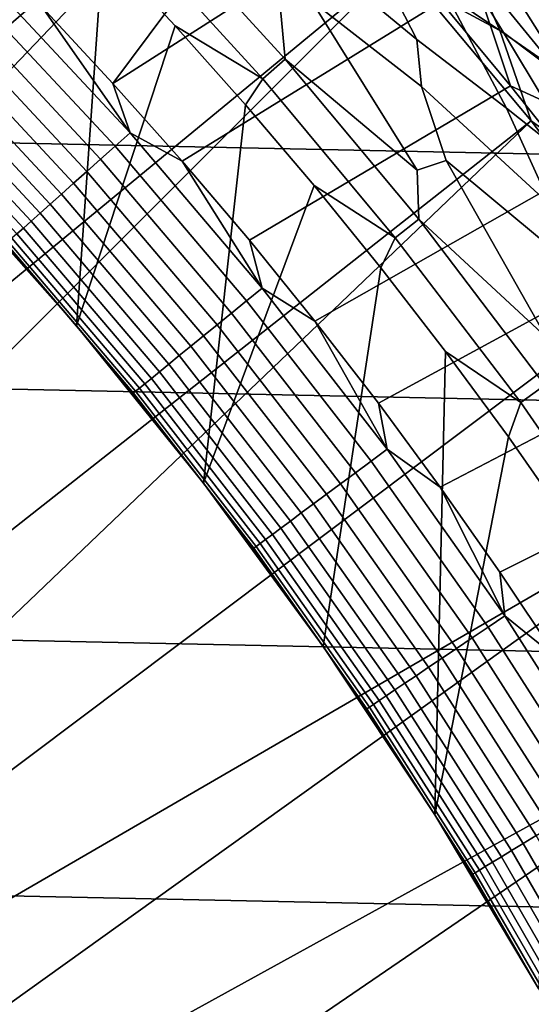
# Model space of a CAD drawing. Header units: metres. Extents: x -29 to 117, y -464 to 29.
# Tile 203 of 256: x 14.24 to 16.5, y 9.3 to 13.64. Entities that reach past the tile are written whole.
import ezdxf

# ---------------------------------------------------------------- set-up
doc = ezdxf.new("R2010")
doc.units = ezdxf.units.M
doc.layers.add('solid_24_501_056_XXX', color=7, linetype='CONTINUOUS')

msp = doc.modelspace()

# ---------------------------------------------------------------- linework, layer by layer
at = {"layer": 'solid_24_501_056_XXX'}
for points in [[(13.842729, 15.679258, 149.584457), (11.494632, 12.359744, 153.621323), (11.789934, 12.078381, 153.621323), (14.65399, 15.210876, 149.378677)], [(15.296427, 14.564667, 149.378677), (14.65399, 15.210876, 149.378677), (11.789934, 12.078381, 153.621323), (12.078351, 11.789965, 153.621323)], [(25.886116, 12.849844, -99.5), (-25.325327, 13.922554, -99.5), (-24.71983, 14.971294, -99.5), (25.325327, 13.922554, -99.5)], [(15.123408, 14.782781, 123.621208), (14.339425, 13.69179, 123.854294), (14.65186, 13.356916, 123.854294), (15.455997, 14.434688, 123.621208)], [(13.947304, 14.612073, 126.5), (14.281034, 14.286072, 126.5), (13.899022, 12.954418, 126.5)], [(15.296427, 14.564667, 149.378677), (12.078351, 11.789965, 153.621323), (12.359714, 11.494664, 153.621323)], [(15.910393, 13.891349, 149.378677), (15.296427, 14.564667, 149.378677), (12.359714, 11.494664, 153.621323), (12.633859, 11.192651, 153.621323)], [(15.780575, 14.079117, 123.621208), (15.455997, 14.434688, 123.621208), (14.65186, 13.356916, 123.854294)], [(16.354189, 14.229266, 127.693161), (16.815258, 13.586496, 127.511368), (16.642721, 13.721835, 127.389389), (16.193218, 14.322203, 127.511368)], [(14.607372, 13.952213, 126.5), (14.491058, 12.28858, 126.5), (13.899022, 12.954418, 126.5), (14.281034, 14.286072, 126.5)], [(16.175795, 14.011752, 149.056564), (15.767091, 14.270284, 149.223404), (15.910393, 13.891349, 149.378677), (16.357822, 13.589105, 149.223404)], [(15.426753, 14.015581, 126.644699), (15.368302, 14.252844, 126.706879), (15.778979, 13.965508, 126.779205), (15.99163, 13.549762, 126.706879)], [(16.143999, 13.704068, 126.861099), (15.786414, 14.259525, 126.951927), (16.075296, 14.067823, 127.05098), (16.374001, 13.58076, 126.951927)], [(16.497526, 14.14651, 127.874092), (16.815258, 13.586496, 127.511368), (16.354189, 14.229266, 127.693161)], [(15.311882, 13.377589, 126.505867), (14.696281, 14.051084, 126.505867), (14.791451, 14.142075, 126.52346), (15.411038, 13.464218, 126.52346)], [(15.411038, 13.464218, 126.52346), (14.791451, 14.142075, 126.52346), (15.390966, 13.682997, 126.552628)], [(17.144085, 13.408006, 123.442886), (16.534224, 14.153223, 123.442886), (16.380644, 14.02176, 123.517342), (16.98484, 13.283464, 123.517342)], [(16.78614, 13.64504, 148.696228), (17.056662, 13.460902, 148.504578), (16.533386, 14.125806, 148.46524), (16.487696, 14.152185, 148.504456)], [(14.696281, 14.051084, 126.505867), (15.311882, 13.377589, 126.505867), (14.925837, 13.611001, 126.5), (14.607372, 13.952213, 126.5)], [(16.096973, 13.716251, 123.621208), (15.780575, 14.079117, 123.621208), (14.65186, 13.356916, 123.854294), (14.956478, 13.014914, 123.854294)], [(16.374001, 13.58076, 126.951927), (16.075296, 14.067823, 127.05098), (16.334604, 13.888783, 127.157471), (16.670509, 13.35713, 127.05098)], [(15.526536, 13.720768, 126.593147), (15.426753, 14.015581, 126.644699), (15.99163, 13.549762, 126.706879), (16.012058, 13.342983, 126.644699)], [(16.532192, 13.781292, 148.880539), (16.175795, 14.011752, 149.056564), (16.357822, 13.589105, 149.223404), (16.753506, 13.315614, 149.056564)], [(16.98484, 13.283464, 123.517342), (16.380644, 14.02176, 123.517342), (16.223402, 13.887161, 123.577095), (16.821798, 13.155953, 123.577095)], [(15.99163, 13.549762, 126.706879), (15.778979, 13.965508, 126.779205), (16.143999, 13.704068, 126.861099), (16.386551, 13.24736, 126.779205)], [(26.401428, 11.754766, -99.5), (-25.886116, 12.849844, -99.5), (-25.325327, 13.922554, -99.5), (25.886116, 12.849844, -99.5)], [(14.607372, 13.952213, 126.5), (14.925837, 13.611001, 126.5), (14.491058, 12.28858, 126.5)], [(15.910393, 13.891349, 149.378677), (12.633859, 11.192651, 153.621323), (12.900626, 10.884101, 153.621323)], [(16.494747, 13.192176, 149.378677), (15.910393, 13.891349, 149.378677), (12.900626, 10.884101, 153.621323), (13.159861, 10.569196, 153.621323)], [(16.357822, 13.589105, 149.223404), (15.910393, 13.891349, 149.378677), (16.494747, 13.192176, 149.378677)], [(16.223402, 13.887161, 123.577095), (16.096973, 13.716251, 123.621208), (16.405027, 13.346278, 123.621208)], [(16.821798, 13.155953, 123.577095), (16.223402, 13.887161, 123.577095), (16.405027, 13.346278, 123.621208)], [(16.670509, 13.35713, 127.05098), (16.334604, 13.888783, 127.157471), (16.503433, 13.796627, 127.270569), (16.946304, 13.135464, 127.157471)], [(14.727228, 13.139535, 123.874374), (14.113925, 13.796222, 123.874374), (14.050553, 13.734277, 123.903053), (14.661102, 13.080539, 123.903053)], [(14.727228, 13.139535, 123.874374), (14.339425, 13.69179, 123.854294), (14.113925, 13.796222, 123.874374)], [(14.661102, 13.080539, 123.903053), (14.050553, 13.734277, 123.903053), (13.989365, 13.674465, 123.939857), (14.597255, 13.023574, 123.939857)], [(16.405027, 13.346278, 123.621208), (16.096973, 13.716251, 123.621208), (14.956478, 13.014914, 123.854294), (15.253116, 12.665966, 123.854294)], [(15.526536, 13.720768, 126.593147), (15.992701, 12.974582, 126.552628), (15.411038, 13.464218, 126.52346), (15.390966, 13.682997, 126.552628)], [(16.012058, 13.342983, 126.644699), (16.121208, 13.01689, 126.593147), (15.992701, 12.974582, 126.552628), (15.526536, 13.720768, 126.593147)], [(16.386551, 13.24736, 126.779205), (16.143999, 13.704068, 126.861099), (16.374001, 13.58076, 126.951927), (16.744896, 12.962974, 126.861099)], [(14.597255, 13.023574, 123.939857), (13.989365, 13.674465, 123.939857), (13.93089, 13.617307, 123.984459), (14.53624, 12.969136, 123.984459)], [(14.727228, 13.139535, 123.874374), (14.65186, 13.356916, 123.854294), (14.339425, 13.69179, 123.854294)], [(14.53624, 12.969136, 123.984459), (13.93089, 13.617307, 123.984459), (13.875637, 13.563297, 124.036476), (14.478585, 12.917698, 124.036476)], [(15.236181, 13.262674, 126.5), (15.05111, 11.595849, 126.5), (14.491058, 12.28858, 126.5), (14.925837, 13.611001, 126.5)], [(15.311882, 13.377589, 126.505867), (15.236181, 13.262674, 126.5), (14.925837, 13.611001, 126.5)], [(16.753506, 13.315614, 149.056564), (16.357822, 13.589105, 149.223404), (16.494747, 13.192176, 149.378677), (16.919149, 12.883497, 149.223404)], [(16.744896, 12.962974, 126.861099), (16.374001, 13.58076, 126.951927), (16.670509, 13.35713, 127.05098), (16.932425, 12.877809, 126.951927)], [(14.478585, 12.917698, 124.036476), (13.875637, 13.563297, 124.036476), (13.824084, 13.512905, 124.095459), (14.424792, 12.869704, 124.095459)], [(16.012058, 13.342983, 126.644699), (15.99163, 13.549762, 126.706879), (16.386551, 13.24736, 126.779205), (16.582821, 12.819451, 126.706879)], [(14.424792, 12.869704, 124.095459), (13.824084, 13.512905, 124.095459), (13.776679, 13.466568, 124.160889), (14.375328, 12.825572, 124.160889)], [(14.375328, 12.825572, 124.160889), (13.776679, 13.466568, 124.160889), (13.733834, 13.424686, 124.232208), (14.330621, 12.785685, 124.232208)], [(15.896647, 12.677154, 126.505867), (15.311882, 13.377589, 126.505867), (15.411038, 13.464218, 126.52346), (15.99959, 12.759248, 126.52346)], [(15.99959, 12.759248, 126.52346), (15.411038, 13.464218, 126.52346), (15.992701, 12.974582, 126.552628)], [(14.330621, 12.785685, 124.232208), (13.733834, 13.424686, 124.232208), (13.695919, 13.387626, 124.308784), (14.291059, 12.750387, 124.308784)], [(14.256985, 12.719987, 124.389969), (13.663264, 13.355705, 124.389969), (13.636152, 13.329204, 124.475044), (14.228695, 12.694747, 124.475044)], [(14.291059, 12.750387, 124.308784), (13.695919, 13.387626, 124.308784), (13.663264, 13.355705, 124.389969), (14.256985, 12.719987, 124.389969)], [(14.727228, 13.139535, 123.874374), (14.956478, 13.014914, 123.854294), (14.65186, 13.356916, 123.854294)], [(15.311882, 13.377589, 126.505867), (15.896647, 12.677154, 126.505867), (15.538613, 12.907016, 126.5), (15.236181, 13.262674, 126.5)], [(16.70458, 12.969391, 123.621208), (16.405027, 13.346278, 123.621208), (15.253116, 12.665966, 123.854294), (15.541612, 12.310261, 123.854294)], [(16.121208, 13.01689, 126.593147), (16.012058, 13.342983, 126.644699), (16.582821, 12.819451, 126.706879), (16.568062, 12.645968, 126.644699)], [(16.821798, 13.155953, 123.577095), (16.405027, 13.346278, 123.621208), (16.70458, 12.969391, 123.621208)], [(15.236181, 13.262674, 126.5), (15.538613, 12.907016, 126.5), (15.05111, 11.595849, 126.5)], [(16.582821, 12.819451, 126.706879), (16.386551, 13.24736, 126.779205), (16.744896, 12.962974, 126.861099), (16.961466, 12.502811, 126.779205)], [(16.494747, 13.192176, 149.378677), (13.159861, 10.569196, 153.621323), (13.411409, 10.248117, 153.621323)], [(16.494747, 13.192176, 149.378677), (13.411409, 10.248117, 153.621323), (13.655127, 9.921055, 153.621323), (17.048401, 12.468449, 149.378677)], [(16.919149, 12.883497, 149.223404), (16.494747, 13.192176, 149.378677), (17.048401, 12.468449, 149.378677)], [(15.310007, 12.455614, 123.874374), (14.727228, 13.139535, 123.874374), (14.661102, 13.080539, 123.903053), (15.241264, 12.399689, 123.903053)], [(15.310007, 12.455614, 123.874374), (14.956478, 13.014914, 123.854294), (14.727228, 13.139535, 123.874374)], [(15.241264, 12.399689, 123.903053), (14.661102, 13.080539, 123.903053), (14.597255, 13.023574, 123.939857), (15.174891, 12.345689, 123.939857)], [(15.174891, 12.345689, 123.939857), (14.597255, 13.023574, 123.939857), (14.53624, 12.969136, 123.984459), (15.111461, 12.294085, 123.984459)], [(15.310007, 12.455614, 123.874374), (15.253116, 12.665966, 123.854294), (14.956478, 13.014914, 123.854294)], [(16.121208, 13.01689, 126.593147), (16.561857, 12.239737, 126.552628), (15.99959, 12.759248, 126.52346), (15.992701, 12.974582, 126.552628)], [(16.568062, 12.645968, 126.644699), (16.684, 12.287268, 126.593147), (16.561857, 12.239737, 126.552628), (16.121208, 13.01689, 126.593147)], [(15.111461, 12.294085, 123.984459), (14.53624, 12.969136, 123.984459), (14.478585, 12.917698, 124.036476), (15.051524, 12.245323, 124.036476)], [(16.995476, 12.585782, 123.621208), (16.70458, 12.969391, 123.621208), (15.541612, 12.310261, 123.854294), (15.821814, 11.947989, 123.854294)], [(14.198967, 12.624949, 124.839096), (13.899096, 12.954349, 124.839096), (13.899022, 12.954418, 126.5), (14.491058, 12.28858, 126.5)], [(15.051524, 12.245323, 124.036476), (14.478585, 12.917698, 124.036476), (14.424792, 12.869704, 124.095459), (14.995603, 12.199828, 124.095459)], [(15.832687, 12.544559, 126.5), (15.578009, 10.877748, 126.5), (15.05111, 11.595849, 126.5), (15.538613, 12.907016, 126.5)], [(15.896647, 12.677154, 126.505867), (15.832687, 12.544559, 126.5), (15.538613, 12.907016, 126.5)], [(26.870518, 10.63886, -99.5), (-26.401428, 11.754766, -99.5), (-25.886116, 12.849844, -99.5), (26.401428, 11.754766, -99.5)], [(14.995603, 12.199828, 124.095459), (14.424792, 12.869704, 124.095459), (14.375328, 12.825572, 124.160889), (14.944181, 12.157993, 124.160889)], [(14.944181, 12.157993, 124.160889), (14.375328, 12.825572, 124.160889), (14.330621, 12.785685, 124.232208), (14.897704, 12.120182, 124.232208)], [(14.856577, 12.086721, 124.308784), (14.291059, 12.750387, 124.308784), (14.256985, 12.719987, 124.389969), (14.821155, 12.057903, 124.389969)], [(14.897704, 12.120182, 124.232208), (14.330621, 12.785685, 124.232208), (14.291059, 12.750387, 124.308784), (14.856577, 12.086721, 124.308784)], [(16.4494, 11.951188, 126.505867), (15.896647, 12.677154, 126.505867), (15.99959, 12.759248, 126.52346), (16.555922, 12.028581, 126.52346)], [(16.555922, 12.028581, 126.52346), (15.99959, 12.759248, 126.52346), (16.561857, 12.239737, 126.552628)], [(14.821155, 12.057903, 124.389969), (14.256985, 12.719987, 124.389969), (14.228695, 12.694747, 124.475044), (14.791745, 12.033978, 124.475044)], [(14.751932, 12.001587, 124.653915), (14.190396, 12.660578, 124.653915), (14.18072, 12.651944, 124.746147), (14.741873, 11.993403, 124.746147)], [(14.768604, 12.015151, 124.563286), (14.206434, 12.674886, 124.563286), (14.190396, 12.660578, 124.653915), (14.751932, 12.001587, 124.653915)], [(14.791745, 12.033978, 124.475044), (14.228695, 12.694747, 124.475044), (14.206434, 12.674886, 124.563286), (14.768604, 12.015151, 124.563286)], [(15.310007, 12.455614, 123.874374), (15.541612, 12.310261, 123.854294), (15.253116, 12.665966, 123.854294)], [(15.896647, 12.677154, 126.505867), (16.4494, 11.951188, 126.505867), (16.11816, 12.175578, 126.5), (15.832687, 12.544559, 126.5)], [(14.18072, 12.651944, 124.746147), (14.198967, 12.624949, 124.839096), (14.491035, 12.288609, 124.839096)], [(14.741873, 11.993403, 124.746147), (14.18072, 12.651944, 124.746147), (14.491035, 12.288609, 124.839096)], [(14.491035, 12.288609, 124.839096), (14.198967, 12.624949, 124.839096), (14.491058, 12.28858, 126.5)], [(17.277561, 12.195653, 123.621208), (16.995476, 12.585782, 123.621208), (15.821814, 11.947989, 123.854294), (16.093571, 11.579344, 123.854294)], [(16.11816, 12.175578, 126.5), (16.070837, 10.13549, 126.5), (15.578009, 10.877748, 126.5), (15.832687, 12.544559, 126.5)], [(17.570322, 11.721516, 149.378677), (17.048401, 12.468449, 149.378677), (13.655127, 9.921055, 153.621323), (13.89087, 9.588199, 153.621323)], [(15.861053, 11.745877, 123.874374), (15.310007, 12.455614, 123.874374), (15.241264, 12.399689, 123.903053), (15.789836, 11.693138, 123.903053)], [(15.861053, 11.745877, 123.874374), (15.541612, 12.310261, 123.854294), (15.310007, 12.455614, 123.874374)], [(15.789836, 11.693138, 123.903053), (15.241264, 12.399689, 123.903053), (15.174891, 12.345689, 123.939857), (15.721073, 11.642216, 123.939857)], [(15.721073, 11.642216, 123.939857), (15.174891, 12.345689, 123.939857), (15.111461, 12.294085, 123.984459), (15.65536, 11.593553, 123.984459)], [(14.775136, 11.945516, 124.839096), (14.491035, 12.288609, 124.839096), (14.491058, 12.28858, 126.5), (15.05111, 11.595849, 126.5)], [(14.741873, 11.993403, 124.746147), (14.491035, 12.288609, 124.839096), (14.775136, 11.945516, 124.839096)], [(15.65536, 11.593553, 123.984459), (15.111461, 12.294085, 123.984459), (15.051524, 12.245323, 124.036476), (15.593267, 11.547569, 124.036476)], [(15.861053, 11.745877, 123.874374), (15.821814, 11.947989, 123.854294), (15.541612, 12.310261, 123.854294)], [(15.593267, 11.547569, 124.036476), (15.051524, 12.245323, 124.036476), (14.995603, 12.199828, 124.095459), (15.535333, 11.504666, 124.095459)], [(15.535333, 11.504666, 124.095459), (14.995603, 12.199828, 124.095459), (14.944181, 12.157993, 124.160889), (15.48206, 11.465215, 124.160889)], [(17.550694, 11.799206, 123.621208), (17.277561, 12.195653, 123.621208), (16.093571, 11.579344, 123.854294), (16.356741, 11.20452, 123.854294)], [(15.48206, 11.465215, 124.160889), (14.944181, 12.157993, 124.160889), (14.897704, 12.120182, 124.232208), (15.43391, 11.429558, 124.232208)], [(16.11816, 12.175578, 126.5), (16.395231, 11.799829, 126.5), (16.070837, 10.13549, 126.5)], [(16.4494, 11.951188, 126.505867), (16.395231, 11.799829, 126.5), (16.11816, 12.175578, 126.5)], [(15.43391, 11.429558, 124.232208), (14.897704, 12.120182, 124.232208), (14.856577, 12.086721, 124.308784), (15.391303, 11.398005, 124.308784)], [(15.354606, 11.370829, 124.389969), (14.821155, 12.057903, 124.389969), (14.791745, 12.033978, 124.475044), (15.324138, 11.348266, 124.475044)], [(15.391303, 11.398005, 124.308784), (14.856577, 12.086721, 124.308784), (14.821155, 12.057903, 124.389969), (15.354606, 11.370829, 124.389969)], [(15.300164, 11.330512, 124.563286), (14.768604, 12.015151, 124.563286), (14.751932, 12.001587, 124.653915), (15.282891, 11.31772, 124.653915)], [(15.324138, 11.348266, 124.475044), (14.791745, 12.033978, 124.475044), (14.768604, 12.015151, 124.563286), (15.300164, 11.330512, 124.563286)], [(16.969023, 11.201155, 126.505867), (16.4494, 11.951188, 126.505867), (16.555922, 12.028581, 126.52346), (17.078911, 11.27369, 126.52346)], [(15.282891, 11.31772, 124.653915), (14.751932, 12.001587, 124.653915), (14.741873, 11.993403, 124.746147), (15.27247, 11.310003, 124.746147)], [(14.741873, 11.993403, 124.746147), (14.775136, 11.945516, 124.839096), (15.051114, 11.59586, 124.839096)], [(15.27247, 11.310003, 124.746147), (14.741873, 11.993403, 124.746147), (15.051114, 11.59586, 124.839096)], [(15.051114, 11.59586, 124.839096), (14.775136, 11.945516, 124.839096), (15.05111, 11.595849, 126.5)], [(15.861053, 11.745877, 123.874374), (16.093571, 11.579344, 123.854294), (15.821814, 11.947989, 123.854294)], [(16.4494, 11.951188, 126.505867), (16.969023, 11.201155, 126.505867), (16.6635, 11.417868, 126.5), (16.395231, 11.799829, 126.5)], [(16.6635, 11.417868, 126.5), (16.52824, 9.371066, 126.5), (16.070837, 10.13549, 126.5), (16.395231, 11.799829, 126.5)], [(17.814732, 11.396642, 123.621208), (17.550694, 11.799206, 123.621208), (16.356741, 11.20452, 123.854294), (16.611179, 10.82372, 123.854294)], [(27.292519, 9.504066, -99.5), (-26.870518, 10.63886, -99.5), (-26.401428, 11.754766, -99.5), (26.870518, 10.63886, -99.5)], [(17.570322, 11.721516, 149.378677), (13.89087, 9.588199, 153.621323), (14.118501, 9.249743, 153.621323)], [(18.059544, 10.952766, 149.378677), (17.570322, 11.721516, 149.378677), (14.118501, 9.249743, 153.621323), (14.337888, 8.905886, 153.621323)], [(16.379225, 11.011795, 123.874374), (15.861053, 11.745877, 123.874374), (15.789836, 11.693138, 123.903053), (16.305681, 10.962352, 123.903053)], [(16.379225, 11.011795, 123.874374), (16.093571, 11.579344, 123.854294), (15.861053, 11.745877, 123.874374)], [(16.305681, 10.962352, 123.903053), (15.789836, 11.693138, 123.903053), (15.721073, 11.642216, 123.939857), (16.234673, 10.914613, 123.939857)], [(16.234673, 10.914613, 123.939857), (15.721073, 11.642216, 123.939857), (15.65536, 11.593553, 123.984459), (16.166813, 10.86899, 123.984459)], [(15.318817, 11.239833, 124.839096), (15.051114, 11.59586, 124.839096), (15.05111, 11.595849, 126.5), (15.578009, 10.877748, 126.5)], [(15.27247, 11.310003, 124.746147), (15.051114, 11.59586, 124.839096), (15.318817, 11.239833, 124.839096)], [(16.166813, 10.86899, 123.984459), (15.65536, 11.593553, 123.984459), (15.593267, 11.547569, 124.036476), (16.10269, 10.825881, 124.036476)], [(16.379225, 11.011795, 123.874374), (16.356741, 11.20452, 123.854294), (16.093571, 11.579344, 123.854294)], [(16.10269, 10.825881, 124.036476), (15.593267, 11.547569, 124.036476), (15.535333, 11.504666, 124.095459), (16.042864, 10.785659, 124.095459)], [(16.042864, 10.785659, 124.095459), (15.535333, 11.504666, 124.095459), (15.48206, 11.465215, 124.160889), (15.98785, 10.748673, 124.160889)], [(15.98785, 10.748673, 124.160889), (15.48206, 11.465215, 124.160889), (15.43391, 11.429558, 124.232208), (15.938128, 10.715245, 124.232208)], [(15.938128, 10.715245, 124.232208), (15.43391, 11.429558, 124.232208), (15.391303, 11.398005, 124.308784), (15.894128, 10.685664, 124.308784)], [(15.856232, 10.660186, 124.389969), (15.354606, 11.370829, 124.389969), (15.324138, 11.348266, 124.475044), (15.824769, 10.639033, 124.475044)], [(15.894128, 10.685664, 124.308784), (15.391303, 11.398005, 124.308784), (15.354606, 11.370829, 124.389969), (15.856232, 10.660186, 124.389969)], [(15.782175, 10.610397, 124.653915), (15.282891, 11.31772, 124.653915), (15.27247, 11.310003, 124.746147), (15.771413, 10.603163, 124.746147)], [(15.800012, 10.622389, 124.563286), (15.300164, 11.330512, 124.563286), (15.282891, 11.31772, 124.653915), (15.782175, 10.610397, 124.653915)], [(15.824769, 10.639033, 124.475044), (15.324138, 11.348266, 124.475044), (15.300164, 11.330512, 124.563286), (15.800012, 10.622389, 124.563286)], [(15.27247, 11.310003, 124.746147), (15.318817, 11.239833, 124.839096), (15.578098, 10.877631, 124.839096)], [(15.771413, 10.603163, 124.746147), (15.27247, 11.310003, 124.746147), (15.578098, 10.877631, 124.839096)], [(15.578098, 10.877631, 124.839096), (15.318817, 11.239833, 124.839096), (15.578009, 10.877748, 126.5)], [(16.379225, 11.011795, 123.874374), (16.611179, 10.82372, 123.854294), (16.356741, 11.20452, 123.854294)], [(16.863447, 10.254889, 123.874374), (16.379225, 11.011795, 123.874374), (16.305681, 10.962352, 123.903053), (16.787731, 10.208845, 123.903053)], [(16.863447, 10.254889, 123.874374), (16.611179, 10.82372, 123.854294), (16.379225, 11.011795, 123.874374)], [(18.059544, 10.952766, 149.378677), (14.337888, 8.905886, 153.621323), (14.548901, 8.556828, 153.621323)], [(18.51515, 10.163632, 149.378677), (18.059544, 10.952766, 149.378677), (14.548901, 8.556828, 153.621323), (14.751418, 8.202773, 153.621323)], [(16.787731, 10.208845, 123.903053), (16.305681, 10.962352, 123.903053), (16.234673, 10.914613, 123.939857), (16.714622, 10.164387, 123.939857)], [(16.714622, 10.164387, 123.939857), (16.234673, 10.914613, 123.939857), (16.166813, 10.86899, 123.984459), (16.644756, 10.121901, 123.984459)], [(15.828817, 10.509451, 124.839096), (15.578098, 10.877631, 124.839096), (15.578009, 10.877748, 126.5), (16.070837, 10.13549, 126.5)], [(15.771413, 10.603163, 124.746147), (15.578098, 10.877631, 124.839096), (15.828817, 10.509451, 124.839096)], [(16.644756, 10.121901, 123.984459), (16.166813, 10.86899, 123.984459), (16.10269, 10.825881, 124.036476), (16.578739, 10.081755, 124.036476)], [(16.578739, 10.081755, 124.036476), (16.10269, 10.825881, 124.036476), (16.042864, 10.785659, 124.095459), (16.517143, 10.044297, 124.095459)], [(16.517143, 10.044297, 124.095459), (16.042864, 10.785659, 124.095459), (15.98785, 10.748673, 124.160889), (16.460503, 10.009853, 124.160889)], [(16.409311, 9.978723, 124.232208), (15.938128, 10.715245, 124.232208), (15.894128, 10.685664, 124.308784), (16.36401, 9.951175, 124.308784)], [(16.460503, 10.009853, 124.160889), (15.98785, 10.748673, 124.160889), (15.938128, 10.715245, 124.232208), (16.409311, 9.978723, 124.232208)], [(16.36401, 9.951175, 124.308784), (15.894128, 10.685664, 124.308784), (15.856232, 10.660186, 124.389969), (16.324993, 9.927448, 124.389969)], [(27.666569, 8.352916, -99.5), (-27.292519, 9.504066, -99.5), (-26.870518, 10.63886, -99.5), (27.292519, 9.504066, -99.5)], [(16.292601, 9.90775, 124.475044), (15.824769, 10.639033, 124.475044), (15.800012, 10.622389, 124.563286), (16.267111, 9.892249, 124.563286)], [(16.324993, 9.927448, 124.389969), (15.856232, 10.660186, 124.389969), (15.824769, 10.639033, 124.475044), (16.292601, 9.90775, 124.475044)], [(16.248747, 9.881083, 124.653915), (15.782175, 10.610397, 124.653915), (15.771413, 10.603163, 124.746147), (16.237667, 9.874345, 124.746147)], [(15.771413, 10.603163, 124.746147), (15.828817, 10.509451, 124.839096), (16.070835, 10.135495, 124.839096)], [(16.237667, 9.874345, 124.746147), (15.771413, 10.603163, 124.746147), (16.070835, 10.135495, 124.839096)], [(16.267111, 9.892249, 124.563286), (15.800012, 10.622389, 124.563286), (15.782175, 10.610397, 124.653915), (16.248747, 9.881083, 124.653915)], [(16.070835, 10.135495, 124.839096), (15.828817, 10.509451, 124.839096), (16.070837, 10.13549, 126.5)], [(18.51515, 10.163632, 149.378677), (14.751418, 8.202773, 153.621323), (14.945321, 7.843928, 153.621323)], [(18.936295, 9.355581, 149.378677), (18.51515, 10.163632, 149.378677), (14.945321, 7.843928, 153.621323), (15.130496, 7.480502, 153.621323)], [(16.30402, 9.75597, 124.839096), (16.070835, 10.135495, 124.839096), (16.070837, 10.13549, 126.5), (16.52824, 9.371066, 126.5)], [(16.237667, 9.874345, 124.746147), (16.070835, 10.135495, 124.839096), (16.30402, 9.75597, 124.839096)], [(16.957188, 9.282117, 124.095459), (16.517143, 10.044297, 124.095459), (16.460503, 10.009853, 124.160889), (16.89904, 9.250287, 124.160889)], [(16.846483, 9.221519, 124.232208), (16.409311, 9.978723, 124.232208), (16.36401, 9.951175, 124.308784), (16.799976, 9.196061, 124.308784)], [(16.89904, 9.250287, 124.160889), (16.460503, 10.009853, 124.160889), (16.409311, 9.978723, 124.232208), (16.846483, 9.221519, 124.232208)], [(16.799976, 9.196061, 124.308784), (16.36401, 9.951175, 124.308784), (16.324993, 9.927448, 124.389969), (16.75992, 9.174135, 124.389969)], [(16.700495, 9.141607, 124.563286), (16.267111, 9.892249, 124.563286), (16.248747, 9.881083, 124.653915), (16.681643, 9.131287, 124.653915)], [(16.726664, 9.155931, 124.475044), (16.292601, 9.90775, 124.475044), (16.267111, 9.892249, 124.563286), (16.700495, 9.141607, 124.563286)], [(16.75992, 9.174135, 124.389969), (16.324993, 9.927448, 124.389969), (16.292601, 9.90775, 124.475044), (16.726664, 9.155931, 124.475044)], [(16.681643, 9.131287, 124.653915), (16.248747, 9.881083, 124.653915), (16.237667, 9.874345, 124.746147), (16.670267, 9.12506, 124.746147)], [(16.237667, 9.874345, 124.746147), (16.30402, 9.75597, 124.839096), (16.528242, 9.371084, 124.839096)], [(16.670267, 9.12506, 124.746147), (16.237667, 9.874345, 124.746147), (16.528242, 9.371084, 124.839096)], [(16.528242, 9.371084, 124.839096), (16.30402, 9.75597, 124.839096), (16.52824, 9.371066, 126.5)], [(27.991997, 7.187365, -99.5), (-27.666569, 8.352916, -99.5), (-27.292519, 9.504066, -99.5), (27.666569, 8.352916, -99.5)], [(19.322197, 8.530118, 149.378677), (18.936295, 9.355581, 149.378677), (15.130496, 7.480502, 153.621323), (15.306835, 7.112708, 153.621323)]]:
    msp.add_3dface(points, dxfattribs=at)

doc.saveas('drawing.dxf')
